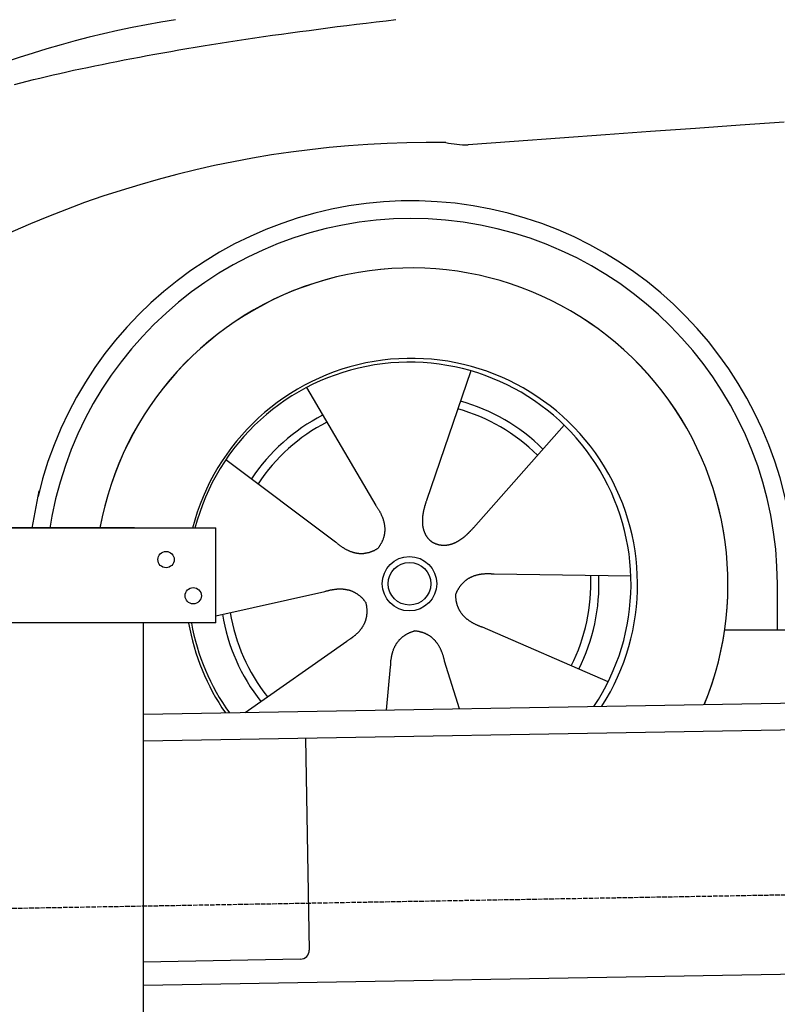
# Model space of a CAD drawing. Extents: x 1073 to 6773, y 6141 to 11466.
# Tile 34 of 53: x 1596 to 2434, y 9761 to 10850. Entities that reach past the tile are written whole.
import ezdxf

# ---------------------------------------------------------------- set-up
doc = ezdxf.new("R2010")
doc.units = 0
doc.linetypes.add('GEN3', pattern=[6.25, 5, -1.25])
doc.layers.get('0').update_dxf_attribs({"linetype": 'CONTINUOUS'})
doc.layers.add('3', color=6, linetype='GEN3')
doc.layers.add('CAR', color=10, linetype='CONTINUOUS')

msp = doc.modelspace()

# ---------------------------------------------------------------- linework, layer by layer
for p, q in [((1072.8, 10288), (1812.8, 10288)), ((1722.8, 10288), (1482.8, 10288)), ((1722.8, 10288), (1732.8, 10288)), ((1732.8, 10288), (1812.8, 10288)), ((1812.8, 10183), (1812.8, 10288)), ((1812.8, 10183), (1072.8, 10183)), ((1732.8, 8027.8), (1732.8, 10183)), ((1732.8, 10082.1), (4386.1, 10128.4)), ((4381.6, 10098.3), (1732.8, 10052.1)), ((1912, 10055.2), (1916.1, 9821.2)), ((4146.4, 9824.2), (1732.8, 9782)), ((1906.2, 9811.1), (1732.8, 9808))]:
    msp.add_line(p, q)
for centre in [(1757.8, 10253), (1787.8, 10213)]:
    msp.add_circle(centre, 9)
msp.add_arc((1906.1, 9821.1), 10, 271, 1)
at = {"layer": '3'}
msp.add_line((1175.3, 9860.3), (6230.5, 9948.5), dxfattribs=at)
at = {"layer": 'CAR'}
for p, q in [((2094.8, 10461.7), (2045.8, 10318.4)), ((1912.9, 10443.1), (1989.8, 10312.7)), ((2197.9, 10401.7), (2097.7, 10288.2)), ((1824, 10363.5), (1945.1, 10272.7)), ((1609.6, 10287.8), (1617.4, 10329)), ((1631.6, 10301), (1629.1, 10287.8)), ((2271.8, 10234.5), (2120.4, 10236.8)), ((2433.6, 10225.7), (2433.6, 10175.3)), ((1812.8, 10190.9), (1933.3, 10217.7)), ((2246.6, 10117.8), (2107.7, 10178.1)), ((2375.4, 10175.2), (4424.7, 10176.4)), ((1845.3, 10083.8), (1957.5, 10162.8)), ((2082.1, 10088), (2065.8, 10140.6)), ((2001.5, 10086.6), (2006.1, 10134.5))]:
    msp.add_line(p, q, dxfattribs=at)
for points in [[(1590.2, 10778.4, 0), (1597.1, 10780.2, 0), (1604.1, 10781.9, 0), (1611.2, 10783.7, 0), (1618.4, 10785.4, 0), (1625.6, 10787.2, 0), (1633, 10788.9, 0), (1640.4, 10790.6, 0), (1648, 10792.3, 0), (1655.6, 10794, 0), (1663.3, 10795.7, 0), (1671.1, 10797.3, 0), (1679, 10799, 0), (1687, 10800.6, 0), (1695.1, 10802.3, 0), (1703.2, 10803.9, 0), (1711.5, 10805.5, 0), (1719.8, 10807.1, 0), (1728.3, 10808.7, 0), (1736.8, 10810.3, 0), (1745.4, 10811.8, 0), (1754.1, 10813.4, 0), (1762.9, 10814.9, 0), (1771.8, 10816.5, 0), (1780.8, 10818, 0), (1789.8, 10819.5, 0), (1799, 10821, 0), (1808.2, 10822.5, 0), (1817.6, 10824, 0), (1827, 10825.5, 0), (1836.5, 10826.9, 0), (1846.1, 10828.4, 0), (1855.8, 10829.8, 0), (1865.6, 10831.3, 0), (1875.5, 10832.7, 0), (1885.4, 10834.1, 0), (1895.5, 10835.5, 0), (1905.6, 10836.9, 0), (1915.9, 10838.2, 0), (1926.2, 10839.6, 0), (1936.6, 10840.9, 0), (1947.1, 10842.3, 0), (1957.7, 10843.6, 0), (1968.4, 10844.9, 0), (1979.2, 10846.2, 0), (1990, 10847.5, 0), (2001, 10848.8, 0), (2012, 10850.1, 0)], [(2441.3, 10736.7, 0), (2392.4, 10733.2, 0), (2343.2, 10729.7, 0), (2293.6, 10726.2, 0), (2243.6, 10722.6, 0), (2193.3, 10719, 0), (2142.7, 10715.3, 0), (2091.8, 10711.6, 0)], [(1989.8, 10312.7, 0), (1990.2, 10312.1, 0), (1990.6, 10311.6, 0), (1991, 10311.1, 0), (1991.3, 10310.5, 0), (1991.7, 10310, 0), (1992, 10309.4, 0), (1992.4, 10308.9, 0), (1992.7, 10308.3, 0), (1993, 10307.8, 0), (1993.3, 10307.3, 0), (1993.7, 10306.7, 0), (1994, 10306.2, 0), (1994.2, 10305.6, 0), (1994.5, 10305.1, 0), (1994.8, 10304.6, 0), (1995.1, 10304, 0), (1995.3, 10303.5, 0), (1995.6, 10303, 0), (1995.8, 10302.5, 0), (1996.1, 10301.9, 0), (1996.3, 10301.4, 0), (1996.5, 10300.9, 0), (1996.8, 10300.3, 0), (1997, 10299.8, 0), (1997.2, 10299.3, 0), (1997.3, 10298.8, 0), (1997.5, 10298.3, 0), (1997.7, 10297.7, 0), (1997.9, 10297.2, 0), (1998, 10296.7, 0), (1998.2, 10296.2, 0), (1998.3, 10295.7, 0), (1998.5, 10295.2, 0), (1998.6, 10294.6, 0), (1998.7, 10294.1, 0), (1998.8, 10293.6, 0), (1999, 10293.1, 0), (1999, 10292.6, 0), (1999.1, 10292.1, 0), (1999.2, 10291.6, 0), (1999.3, 10291.1, 0), (1999.4, 10290.6, 0), (1999.4, 10290.1, 0), (1999.5, 10289.6, 0), (1999.5, 10289.1, 0), (1999.6, 10288.6, 0), (1999.6, 10288.1, 0), (1999.6, 10287.6, 0), (1999.6, 10287.1, 0), (1999.6, 10286.6, 0), (1999.6, 10286.1, 0), (1999.6, 10285.6, 0), (1999.6, 10285.1, 0), (1999.6, 10284.6, 0), (1999.6, 10284.1, 0), (1999.5, 10283.6, 0), (1999.5, 10283.1, 0), (1999.4, 10282.6, 0), (1999.3, 10282.2, 0), (1999.3, 10281.7, 0), (1999.2, 10281.2, 0), (1999.1, 10280.7, 0), (1999, 10280.2, 0), (1998.9, 10279.7, 0), (1998.8, 10279.3, 0), (1998.7, 10278.8, 0), (1998.6, 10278.3, 0), (1998.4, 10277.8, 0), (1998.3, 10277.4, 0), (1998.2, 10276.9, 0), (1998, 10276.4, 0), (1997.8, 10275.9, 0), (1997.7, 10275.5, 0), (1997.5, 10275, 0), (1997.3, 10274.5, 0), (1997.1, 10274, 0), (1996.9, 10273.6, 0), (1996.7, 10273.1, 0), (1996.5, 10272.6, 0), (1996.2, 10272.2, 0), (1996, 10271.7, 0), (1995.8, 10271.3, 0), (1995.5, 10270.8, 0), (1995.3, 10270.3, 0), (1995, 10269.9, 0), (1994.7, 10269.4, 0), (1994.5, 10269, 0), (1994.2, 10268.5, 0), (1993.9, 10268.1, 0), (1993.6, 10267.6, 0), (1993.3, 10267.1, 0), (1992.9, 10266.7, 0), (1992.6, 10266.2, 0), (1992.3, 10265.8, 0), (1991.9, 10265.3, 0)], [(2045.8, 10318.4, 0), (2045.7, 10318.1, 0), (2045.6, 10317.8, 0), (2045.5, 10317.4, 0), (2045.3, 10317.1, 0), (2045.2, 10316.8, 0), (2045.1, 10316.5, 0), (2045, 10316.2, 0), (2044.9, 10315.8, 0), (2044.8, 10315.5, 0), (2044.7, 10315.2, 0), (2044.6, 10314.9, 0), (2044.5, 10314.5, 0), (2044.4, 10314.2, 0), (2044.3, 10313.9, 0), (2044.2, 10313.6, 0), (2044.1, 10313.2, 0), (2044, 10312.9, 0), (2043.9, 10312.6, 0), (2043.8, 10312.3, 0), (2043.7, 10311.9, 0), (2043.6, 10311.6, 0), (2043.5, 10311.3, 0), (2043.5, 10310.9, 0), (2043.4, 10310.6, 0), (2043.3, 10310.3, 0), (2043.2, 10309.9, 0), (2043.1, 10309.6, 0), (2043, 10309.3, 0), (2042.9, 10308.9, 0), (2042.8, 10308.6, 0), (2042.8, 10308.3, 0), (2042.7, 10307.9, 0), (2042.6, 10307.6, 0), (2042.5, 10307.3, 0), (2042.5, 10306.9, 0), (2042.4, 10306.6, 0), (2042.3, 10306.3, 0), (2042.2, 10305.9, 0), (2042.2, 10305.6, 0), (2042.1, 10305.3, 0), (2042, 10304.9, 0), (2042, 10304.6, 0), (2041.9, 10304.3, 0), (2041.9, 10303.9, 0), (2041.8, 10303.6, 0), (2041.8, 10303.3, 0), (2041.7, 10302.9, 0), (2041.7, 10302.6, 0), (2041.6, 10302.3, 0), (2041.6, 10301.9, 0), (2041.5, 10301.6, 0), (2041.5, 10301.3, 0), (2041.5, 10300.9, 0), (2041.4, 10300.6, 0), (2041.4, 10300.3, 0), (2041.3, 10299.9, 0), (2041.3, 10299.6, 0), (2041.3, 10299.3, 0), (2041.3, 10298.9, 0), (2041.2, 10298.6, 0), (2041.2, 10298.3, 0), (2041.2, 10297.9, 0), (2041.2, 10297.6, 0), (2041.2, 10297.3, 0), (2041.2, 10296.9, 0), (2041.2, 10296.6, 0), (2041.2, 10296.3, 0), (2041.2, 10295.9, 0), (2041.2, 10295.6, 0), (2041.2, 10295.3, 0), (2041.2, 10295, 0), (2041.2, 10294.6, 0), (2041.2, 10294.3, 0), (2041.2, 10294, 0), (2041.2, 10293.6, 0), (2041.2, 10293.3, 0), (2041.2, 10293, 0), (2041.3, 10292.7, 0), (2041.3, 10292.3, 0), (2041.3, 10292, 0), (2041.3, 10291.7, 0), (2041.4, 10291.4, 0), (2041.4, 10291.1, 0), (2041.5, 10290.7, 0), (2041.5, 10290.4, 0), (2041.6, 10290.1, 0), (2041.6, 10289.8, 0), (2041.7, 10289.5, 0), (2041.7, 10289.2, 0), (2041.8, 10288.9, 0), (2041.8, 10288.5, 0), (2041.9, 10288.2, 0), (2042, 10287.9, 0), (2042, 10287.6, 0), (2042.1, 10287.3, 0), (2042.2, 10287, 0), (2042.3, 10286.7, 0), (2042.3, 10286.4, 0), (2042.4, 10286.1, 0), (2042.5, 10285.8, 0), (2042.6, 10285.5, 0), (2042.7, 10285.2, 0), (2042.8, 10284.9, 0), (2042.9, 10284.6, 0), (2043, 10284.3, 0), (2043.1, 10284, 0), (2043.2, 10283.7, 0), (2043.3, 10283.4, 0), (2043.5, 10283.2, 0), (2043.6, 10282.9, 0), (2043.7, 10282.6, 0), (2043.8, 10282.3, 0), (2044, 10282, 0), (2044.1, 10281.7, 0), (2044.2, 10281.5, 0), (2044.3, 10281.2, 0), (2044.5, 10280.9, 0), (2044.6, 10280.6, 0), (2044.8, 10280.4, 0), (2044.9, 10280.1, 0), (2045.1, 10279.8, 0), (2045.2, 10279.6, 0), (2045.4, 10279.3, 0), (2045.6, 10279.1, 0), (2045.7, 10278.8, 0), (2045.9, 10278.5, 0), (2046.1, 10278.3, 0), (2046.3, 10278, 0), (2046.4, 10277.8, 0), (2046.6, 10277.6, 0), (2046.8, 10277.3, 0), (2047, 10277.1, 0), (2047.2, 10276.8, 0), (2047.4, 10276.6, 0), (2047.6, 10276.4, 0), (2047.8, 10276.1, 0), (2048, 10275.9, 0), (2048.2, 10275.7, 0), (2048.4, 10275.5, 0), (2048.6, 10275.2, 0), (2048.8, 10275, 0), (2049.1, 10274.8, 0), (2049.3, 10274.6, 0), (2049.5, 10274.4, 0), (2049.7, 10274.2, 0), (2050, 10274, 0), (2050.2, 10273.8, 0), (2050.4, 10273.6, 0), (2050.7, 10273.4, 0), (2050.9, 10273.2, 0), (2051.2, 10273, 0), (2051.4, 10272.8, 0), (2051.7, 10272.6, 0), (2051.9, 10272.5, 0), (2052.2, 10272.3, 0), (2052.5, 10272.1, 0), (2052.8, 10271.9, 0), (2053, 10271.8, 0), (2053.3, 10271.6, 0)], [(2097.7, 10288.2, 0), (2097.4, 10288, 0), (2097.2, 10287.7, 0), (2097, 10287.5, 0), (2096.8, 10287.2, 0), (2096.6, 10287, 0), (2096.3, 10286.7, 0), (2096.1, 10286.5, 0), (2095.9, 10286.2, 0), (2095.6, 10286, 0), (2095.4, 10285.7, 0), (2095.2, 10285.5, 0), (2094.9, 10285.2, 0), (2094.7, 10285, 0), (2094.5, 10284.7, 0), (2094.2, 10284.5, 0), (2094, 10284.2, 0), (2093.8, 10284, 0), (2093.5, 10283.7, 0), (2093.3, 10283.5, 0), (2093.1, 10283.2, 0), (2092.8, 10283, 0), (2092.6, 10282.8, 0), (2092.3, 10282.5, 0), (2092.1, 10282.3, 0), (2091.8, 10282, 0), (2091.6, 10281.8, 0), (2091.4, 10281.6, 0), (2091.1, 10281.3, 0), (2090.9, 10281.1, 0), (2090.6, 10280.8, 0), (2090.4, 10280.6, 0), (2090.1, 10280.4, 0), (2089.9, 10280.1, 0), (2089.6, 10279.9, 0), (2089.3, 10279.7, 0), (2089.1, 10279.5, 0), (2088.8, 10279.2, 0), (2088.6, 10279, 0), (2088.3, 10278.8, 0), (2088.1, 10278.6, 0), (2087.8, 10278.3, 0), (2087.6, 10278.1, 0), (2087.3, 10277.9, 0), (2087, 10277.7, 0), (2086.8, 10277.5, 0), (2086.5, 10277.3, 0), (2086.2, 10277.1, 0), (2086, 10276.8, 0), (2085.7, 10276.6, 0), (2085.4, 10276.4, 0), (2085.2, 10276.2, 0), (2084.9, 10276, 0), (2084.6, 10275.8, 0), (2084.3, 10275.6, 0), (2084.1, 10275.4, 0), (2083.8, 10275.2, 0), (2083.5, 10275.1, 0), (2083.2, 10274.9, 0), (2083, 10274.7, 0), (2082.7, 10274.5, 0), (2082.4, 10274.3, 0), (2082.1, 10274.1, 0), (2081.8, 10274, 0), (2081.6, 10273.8, 0), (2081.3, 10273.6, 0), (2081, 10273.4, 0), (2080.7, 10273.3, 0), (2080.4, 10273.1, 0), (2080.2, 10272.9, 0), (2079.9, 10272.8, 0), (2079.6, 10272.6, 0), (2079.3, 10272.5, 0), (2079, 10272.3, 0), (2078.7, 10272.2, 0), (2078.4, 10272, 0), (2078.1, 10271.9, 0), (2077.8, 10271.7, 0), (2077.5, 10271.6, 0), (2077.2, 10271.4, 0), (2076.9, 10271.3, 0), (2076.7, 10271.2, 0), (2076.4, 10271.1, 0), (2076.1, 10270.9, 0), (2075.8, 10270.8, 0), (2075.5, 10270.7, 0), (2075.2, 10270.6, 0), (2074.9, 10270.5, 0), (2074.6, 10270.3, 0), (2074.3, 10270.2, 0), (2074, 10270.1, 0), (2073.7, 10270, 0), (2073.4, 10269.9, 0), (2073.1, 10269.8, 0), (2072.8, 10269.8, 0), (2072.5, 10269.7, 0), (2072.2, 10269.6, 0), (2071.9, 10269.5, 0), (2071.6, 10269.4, 0), (2071.2, 10269.3, 0), (2070.9, 10269.3, 0), (2070.6, 10269.2, 0), (2070.3, 10269.1, 0), (2070, 10269.1, 0), (2069.7, 10269, 0), (2069.4, 10269, 0), (2069.1, 10268.9, 0), (2068.8, 10268.9, 0), (2068.5, 10268.8, 0), (2068.2, 10268.8, 0), (2067.9, 10268.7, 0), (2067.6, 10268.7, 0), (2067.3, 10268.7, 0), (2067, 10268.6, 0), (2066.7, 10268.6, 0), (2066.3, 10268.6, 0), (2066, 10268.6, 0), (2065.7, 10268.6, 0), (2065.4, 10268.6, 0), (2065.1, 10268.6, 0), (2064.8, 10268.6, 0), (2064.5, 10268.6, 0), (2064.2, 10268.6, 0), (2063.9, 10268.6, 0), (2063.6, 10268.6, 0), (2063.3, 10268.6, 0), (2063, 10268.6, 0), (2062.7, 10268.7, 0), (2062.4, 10268.7, 0), (2062.1, 10268.7, 0), (2061.8, 10268.8, 0), (2061.4, 10268.8, 0), (2061.1, 10268.8, 0), (2060.8, 10268.9, 0), (2060.5, 10268.9, 0), (2060.2, 10269, 0), (2059.9, 10269.1, 0), (2059.6, 10269.1, 0), (2059.3, 10269.2, 0), (2059, 10269.3, 0), (2058.7, 10269.3, 0), (2058.4, 10269.4, 0), (2058.2, 10269.5, 0), (2057.9, 10269.6, 0), (2057.6, 10269.7, 0), (2057.3, 10269.8, 0), (2057, 10269.9, 0), (2056.7, 10270, 0), (2056.4, 10270.1, 0), (2056.1, 10270.2, 0), (2055.8, 10270.4, 0), (2055.5, 10270.5, 0), (2055.2, 10270.6, 0), (2055, 10270.7, 0), (2054.7, 10270.9, 0), (2054.4, 10271, 0), (2054.1, 10271.2, 0), (2053.8, 10271.3, 0), (2053.6, 10271.5, 0), (2053.3, 10271.6, 0)], [(1945.1, 10272.7, 0), (1945.6, 10272.2, 0), (1946.1, 10271.8, 0), (1946.6, 10271.4, 0), (1947.1, 10270.9, 0), (1947.6, 10270.5, 0), (1948.1, 10270.1, 0), (1948.6, 10269.7, 0), (1949.1, 10269.3, 0), (1949.6, 10269, 0), (1950.1, 10268.6, 0), (1950.6, 10268.2, 0), (1951.1, 10267.9, 0), (1951.6, 10267.5, 0), (1952.1, 10267.2, 0), (1952.6, 10266.8, 0), (1953.1, 10266.5, 0), (1953.6, 10266.2, 0), (1954.1, 10265.9, 0), (1954.6, 10265.6, 0), (1955.1, 10265.3, 0), (1955.6, 10265, 0), (1956.1, 10264.7, 0), (1956.6, 10264.4, 0), (1957.1, 10264.2, 0), (1957.6, 10263.9, 0), (1958.1, 10263.7, 0), (1958.6, 10263.4, 0), (1959.1, 10263.2, 0), (1959.6, 10263, 0), (1960.1, 10262.7, 0), (1960.6, 10262.5, 0), (1961.1, 10262.3, 0), (1961.6, 10262.1, 0), (1962.1, 10262, 0), (1962.6, 10261.8, 0), (1963.1, 10261.6, 0), (1963.6, 10261.4, 0), (1964.1, 10261.3, 0), (1964.6, 10261.1, 0), (1965.1, 10261, 0), (1965.5, 10260.9, 0), (1966, 10260.7, 0), (1966.5, 10260.6, 0), (1967, 10260.5, 0), (1967.5, 10260.4, 0), (1968, 10260.3, 0), (1968.5, 10260.2, 0), (1969, 10260.2, 0), (1969.5, 10260.1, 0), (1970, 10260, 0), (1970.5, 10260, 0), (1971, 10259.9, 0), (1971.5, 10259.9, 0), (1972, 10259.9, 0), (1972.5, 10259.8, 0), (1972.9, 10259.8, 0), (1973.4, 10259.8, 0), (1973.9, 10259.8, 0), (1974.4, 10259.8, 0), (1974.9, 10259.9, 0), (1975.4, 10259.9, 0), (1975.9, 10259.9, 0), (1976.4, 10259.9, 0), (1976.9, 10260, 0), (1977.3, 10260.1, 0), (1977.8, 10260.1, 0), (1978.3, 10260.2, 0), (1978.8, 10260.3, 0), (1979.3, 10260.4, 0), (1979.8, 10260.4, 0), (1980.3, 10260.5, 0), (1980.8, 10260.7, 0), (1981.3, 10260.8, 0), (1981.8, 10260.9, 0), (1982.2, 10261, 0), (1982.7, 10261.2, 0), (1983.2, 10261.3, 0), (1983.7, 10261.5, 0), (1984.2, 10261.6, 0), (1984.7, 10261.8, 0), (1985.2, 10262, 0), (1985.6, 10262.2, 0), (1986.1, 10262.4, 0), (1986.6, 10262.6, 0), (1987.1, 10262.8, 0), (1987.6, 10263, 0), (1988.1, 10263.2, 0), (1988.5, 10263.5, 0), (1989, 10263.7, 0), (1989.5, 10264, 0), (1990, 10264.2, 0), (1990.5, 10264.5, 0), (1991, 10264.8, 0), (1991.5, 10265.1, 0), (1991.9, 10265.3, 0)], [(2120.4, 10236.8, 0), (2119.7, 10236.9, 0), (2119.1, 10236.9, 0), (2118.4, 10237, 0), (2117.8, 10237, 0), (2117.1, 10237.1, 0), (2116.5, 10237.1, 0), (2115.8, 10237.1, 0), (2115.2, 10237.1, 0), (2114.6, 10237.2, 0), (2113.9, 10237.2, 0), (2113.3, 10237.2, 0), (2112.7, 10237.2, 0), (2112.1, 10237.1, 0), (2111.5, 10237.1, 0), (2110.9, 10237.1, 0), (2110.3, 10237.1, 0), (2109.7, 10237, 0), (2109.1, 10237, 0), (2108.5, 10237, 0), (2107.9, 10236.9, 0), (2107.4, 10236.8, 0), (2106.8, 10236.8, 0), (2106.2, 10236.7, 0), (2105.7, 10236.6, 0), (2105.1, 10236.5, 0), (2104.6, 10236.4, 0), (2104, 10236.4, 0), (2103.5, 10236.2, 0), (2103, 10236.1, 0), (2102.4, 10236, 0), (2101.9, 10235.9, 0), (2101.4, 10235.8, 0), (2100.9, 10235.6, 0), (2100.4, 10235.5, 0), (2099.9, 10235.3, 0), (2099.4, 10235.2, 0), (2098.9, 10235, 0), (2098.4, 10234.9, 0), (2097.9, 10234.7, 0), (2097.4, 10234.5, 0), (2096.9, 10234.3, 0), (2096.4, 10234.1, 0), (2096, 10233.9, 0), (2095.5, 10233.7, 0), (2095.1, 10233.5, 0), (2094.6, 10233.3, 0), (2094.2, 10233.1, 0), (2093.7, 10232.9, 0), (2093.3, 10232.6, 0), (2092.8, 10232.4, 0), (2092.4, 10232.2, 0), (2092, 10231.9, 0), (2091.6, 10231.6, 0), (2091.2, 10231.4, 0), (2090.7, 10231.1, 0), (2090.3, 10230.8, 0), (2089.9, 10230.5, 0), (2089.5, 10230.3, 0), (2089.2, 10230, 0), (2088.8, 10229.7, 0), (2088.4, 10229.4, 0), (2088, 10229, 0), (2087.6, 10228.7, 0), (2087.3, 10228.4, 0), (2086.9, 10228.1, 0), (2086.5, 10227.7, 0), (2086.2, 10227.4, 0), (2085.8, 10227, 0), (2085.5, 10226.7, 0), (2085.2, 10226.3, 0), (2084.8, 10225.9, 0), (2084.5, 10225.6, 0), (2084.2, 10225.2, 0), (2083.8, 10224.8, 0), (2083.5, 10224.4, 0), (2083.2, 10224, 0), (2082.9, 10223.6, 0), (2082.6, 10223.2, 0), (2082.3, 10222.8, 0), (2082, 10222.3, 0), (2081.7, 10221.9, 0), (2081.4, 10221.5, 0), (2081.2, 10221, 0), (2080.9, 10220.6, 0), (2080.6, 10220.1, 0), (2080.4, 10219.6, 0), (2080.1, 10219.2, 0), (2079.8, 10218.7, 0), (2079.6, 10218.2, 0), (2079.4, 10217.7, 0), (2079.1, 10217.2, 0), (2078.9, 10216.7, 0), (2078.7, 10216.2, 0), (2078.4, 10215.7, 0), (2078.2, 10215.2, 0)], [(1933.3, 10217.7, 0), (1933.9, 10217.9, 0), (1934.5, 10218.1, 0), (1935.2, 10218.3, 0), (1935.8, 10218.4, 0), (1936.4, 10218.6, 0), (1937.1, 10218.8, 0), (1937.7, 10218.9, 0), (1938.3, 10219.1, 0), (1938.9, 10219.2, 0), (1939.5, 10219.4, 0), (1940.1, 10219.5, 0), (1940.7, 10219.6, 0), (1941.3, 10219.7, 0), (1941.9, 10219.8, 0), (1942.5, 10219.9, 0), (1943.1, 10220, 0), (1943.7, 10220.1, 0), (1944.3, 10220.2, 0), (1944.8, 10220.2, 0), (1945.4, 10220.3, 0), (1946, 10220.4, 0), (1946.6, 10220.4, 0), (1947.1, 10220.5, 0), (1947.7, 10220.5, 0), (1948.3, 10220.5, 0), (1948.8, 10220.5, 0), (1949.4, 10220.6, 0), (1949.9, 10220.6, 0), (1950.5, 10220.6, 0), (1951, 10220.6, 0), (1951.5, 10220.5, 0), (1952.1, 10220.5, 0), (1952.6, 10220.5, 0), (1953.1, 10220.5, 0), (1953.7, 10220.4, 0), (1954.2, 10220.4, 0), (1954.7, 10220.3, 0), (1955.2, 10220.3, 0), (1955.7, 10220.2, 0), (1956.2, 10220.1, 0), (1956.7, 10220, 0), (1957.2, 10219.9, 0), (1957.7, 10219.8, 0), (1958.2, 10219.7, 0), (1958.7, 10219.6, 0), (1959.2, 10219.5, 0), (1959.7, 10219.4, 0), (1960.2, 10219.2, 0), (1960.7, 10219.1, 0), (1961.1, 10219, 0), (1961.6, 10218.8, 0), (1962.1, 10218.6, 0), (1962.5, 10218.5, 0), (1963, 10218.3, 0), (1963.5, 10218.1, 0), (1963.9, 10217.9, 0), (1964.3, 10217.7, 0), (1964.8, 10217.5, 0), (1965.2, 10217.3, 0), (1965.7, 10217.1, 0), (1966.1, 10216.9, 0), (1966.5, 10216.6, 0), (1967, 10216.4, 0), (1967.4, 10216.2, 0), (1967.8, 10215.9, 0), (1968.2, 10215.6, 0), (1968.7, 10215.4, 0), (1969.1, 10215.1, 0), (1969.5, 10214.8, 0), (1969.9, 10214.5, 0), (1970.3, 10214.2, 0), (1970.7, 10213.9, 0), (1971.1, 10213.6, 0), (1971.5, 10213.3, 0), (1971.9, 10213, 0), (1972.3, 10212.7, 0), (1972.6, 10212.3, 0), (1973, 10212, 0), (1973.4, 10211.6, 0), (1973.8, 10211.3, 0), (1974.1, 10210.9, 0), (1974.5, 10210.5, 0), (1974.9, 10210.2, 0), (1975.2, 10209.8, 0), (1975.6, 10209.4, 0), (1975.9, 10209, 0), (1976.3, 10208.6, 0), (1976.6, 10208.2, 0), (1977, 10207.7, 0), (1977.3, 10207.3, 0), (1977.6, 10206.9, 0), (1978, 10206.4, 0), (1978.3, 10206, 0), (1978.6, 10205.5, 0), (1978.9, 10205.1, 0)], [(2107.7, 10178.1, 0), (2107.1, 10178.4, 0), (2106.5, 10178.6, 0), (2105.8, 10178.8, 0), (2105.2, 10179, 0), (2104.6, 10179.3, 0), (2104, 10179.5, 0), (2103.4, 10179.7, 0), (2102.8, 10180, 0), (2102.3, 10180.2, 0), (2101.7, 10180.5, 0), (2101.1, 10180.7, 0), (2100.6, 10181, 0), (2100, 10181.2, 0), (2099.5, 10181.5, 0), (2098.9, 10181.8, 0), (2098.4, 10182, 0), (2097.9, 10182.3, 0), (2097.4, 10182.6, 0), (2096.9, 10182.9, 0), (2096.4, 10183.2, 0), (2095.9, 10183.5, 0), (2095.4, 10183.8, 0), (2094.9, 10184.1, 0), (2094.4, 10184.4, 0), (2093.9, 10184.7, 0), (2093.5, 10185, 0), (2093, 10185.3, 0), (2092.6, 10185.6, 0), (2092.1, 10185.9, 0), (2091.7, 10186.2, 0), (2091.3, 10186.6, 0), (2090.8, 10186.9, 0), (2090.4, 10187.2, 0), (2090, 10187.6, 0), (2089.6, 10187.9, 0), (2089.2, 10188.3, 0), (2088.8, 10188.6, 0), (2088.5, 10189, 0), (2088.1, 10189.3, 0), (2087.7, 10189.7, 0), (2087.4, 10190.1, 0), (2087, 10190.4, 0), (2086.7, 10190.8, 0), (2086.3, 10191.2, 0), (2086, 10191.5, 0), (2085.7, 10191.9, 0), (2085.4, 10192.3, 0), (2085.1, 10192.7, 0), (2084.8, 10193.1, 0), (2084.4, 10193.5, 0), (2084.2, 10193.9, 0), (2083.9, 10194.3, 0), (2083.6, 10194.7, 0), (2083.3, 10195.1, 0), (2083.1, 10195.5, 0), (2082.8, 10196, 0), (2082.6, 10196.4, 0), (2082.3, 10196.8, 0), (2082.1, 10197.2, 0), (2081.9, 10197.7, 0), (2081.6, 10198.1, 0), (2081.4, 10198.6, 0), (2081.2, 10199, 0), (2081, 10199.5, 0), (2080.8, 10199.9, 0), (2080.6, 10200.4, 0), (2080.5, 10200.8, 0), (2080.3, 10201.3, 0), (2080.1, 10201.8, 0), (2080, 10202.2, 0), (2079.8, 10202.7, 0), (2079.7, 10203.2, 0), (2079.5, 10203.7, 0), (2079.4, 10204.1, 0), (2079.3, 10204.6, 0), (2079.2, 10205.1, 0), (2079, 10205.6, 0), (2078.9, 10206.1, 0), (2078.8, 10206.6, 0), (2078.7, 10207.1, 0), (2078.7, 10207.6, 0), (2078.6, 10208.2, 0), (2078.5, 10208.7, 0), (2078.4, 10209.2, 0), (2078.4, 10209.7, 0), (2078.3, 10210.3, 0), (2078.3, 10210.8, 0), (2078.3, 10211.3, 0), (2078.2, 10211.9, 0), (2078.2, 10212.4, 0), (2078.2, 10213, 0), (2078.2, 10213.5, 0), (2078.2, 10214.1, 0), (2078.2, 10214.6, 0), (2078.2, 10215.2, 0)], [(1957.5, 10162.8, 0), (1958.1, 10163.1, 0), (1958.7, 10163.5, 0), (1959.2, 10163.8, 0), (1959.8, 10164.2, 0), (1960.3, 10164.5, 0), (1960.9, 10164.9, 0), (1961.4, 10165.2, 0), (1961.9, 10165.6, 0), (1962.4, 10165.9, 0), (1963, 10166.3, 0), (1963.5, 10166.7, 0), (1964, 10167, 0), (1964.4, 10167.4, 0), (1964.9, 10167.8, 0), (1965.4, 10168.1, 0), (1965.8, 10168.5, 0), (1966.3, 10168.9, 0), (1966.8, 10169.3, 0), (1967.2, 10169.6, 0), (1967.6, 10170, 0), (1968.1, 10170.4, 0), (1968.5, 10170.8, 0), (1968.9, 10171.2, 0), (1969.3, 10171.6, 0), (1969.7, 10172, 0), (1970.1, 10172.4, 0), (1970.5, 10172.8, 0), (1970.8, 10173.2, 0), (1971.2, 10173.6, 0), (1971.6, 10174, 0), (1971.9, 10174.4, 0), (1972.3, 10174.8, 0), (1972.6, 10175.2, 0), (1972.9, 10175.6, 0), (1973.3, 10176, 0), (1973.6, 10176.5, 0), (1973.9, 10176.9, 0), (1974.2, 10177.3, 0), (1974.5, 10177.7, 0), (1974.8, 10178.2, 0), (1975, 10178.6, 0), (1975.3, 10179, 0), (1975.6, 10179.4, 0), (1975.8, 10179.9, 0), (1976.1, 10180.3, 0), (1976.3, 10180.8, 0), (1976.5, 10181.2, 0), (1976.8, 10181.6, 0), (1977, 10182.1, 0), (1977.2, 10182.5, 0), (1977.4, 10183, 0), (1977.6, 10183.5, 0), (1977.8, 10183.9, 0), (1978, 10184.4, 0), (1978.2, 10184.8, 0), (1978.3, 10185.3, 0), (1978.5, 10185.8, 0), (1978.6, 10186.2, 0), (1978.8, 10186.7, 0), (1978.9, 10187.2, 0), (1979, 10187.6, 0), (1979.2, 10188.1, 0), (1979.3, 10188.6, 0), (1979.4, 10189.1, 0), (1979.5, 10189.6, 0), (1979.6, 10190, 0), (1979.6, 10190.5, 0), (1979.7, 10191, 0), (1979.8, 10191.5, 0), (1979.8, 10192, 0), (1979.9, 10192.5, 0), (1980, 10193, 0), (1980, 10193.5, 0), (1980, 10194, 0), (1980, 10194.5, 0), (1980.1, 10195, 0), (1980.1, 10195.5, 0), (1980.1, 10196, 0), (1980.1, 10196.5, 0), (1980, 10197.1, 0), (1980, 10197.6, 0), (1980, 10198.1, 0), (1980, 10198.6, 0), (1979.9, 10199.1, 0), (1979.9, 10199.7, 0), (1979.8, 10200.2, 0), (1979.7, 10200.7, 0), (1979.7, 10201.3, 0), (1979.6, 10201.8, 0), (1979.5, 10202.3, 0), (1979.4, 10202.9, 0), (1979.3, 10203.4, 0), (1979.2, 10204, 0), (1979.1, 10204.5, 0), (1978.9, 10205.1, 0)], [(2006.1, 10134.5, 0), (2006.1, 10135.2, 0), (2006.2, 10135.9, 0), (2006.2, 10136.5, 0), (2006.2, 10137.2, 0), (2006.2, 10137.8, 0), (2006.3, 10138.5, 0), (2006.3, 10139.1, 0), (2006.4, 10139.7, 0), (2006.4, 10140.4, 0), (2006.5, 10141, 0), (2006.5, 10141.6, 0), (2006.6, 10142.2, 0), (2006.7, 10142.8, 0), (2006.8, 10143.4, 0), (2006.9, 10144, 0), (2007, 10144.6, 0), (2007.1, 10145.2, 0), (2007.2, 10145.8, 0), (2007.3, 10146.3, 0), (2007.4, 10146.9, 0), (2007.5, 10147.5, 0), (2007.7, 10148, 0), (2007.8, 10148.6, 0), (2007.9, 10149.1, 0), (2008.1, 10149.7, 0), (2008.2, 10150.2, 0), (2008.4, 10150.7, 0), (2008.5, 10151.3, 0), (2008.7, 10151.8, 0), (2008.9, 10152.3, 0), (2009.1, 10152.8, 0), (2009.2, 10153.3, 0), (2009.4, 10153.8, 0), (2009.6, 10154.3, 0), (2009.8, 10154.8, 0), (2010, 10155.3, 0), (2010.3, 10155.7, 0), (2010.5, 10156.2, 0), (2010.7, 10156.7, 0), (2010.9, 10157.1, 0), (2011.2, 10157.6, 0), (2011.4, 10158, 0), (2011.7, 10158.5, 0), (2011.9, 10158.9, 0), (2012.2, 10159.3, 0), (2012.4, 10159.8, 0), (2012.7, 10160.2, 0), (2013, 10160.6, 0), (2013.3, 10161, 0), (2013.5, 10161.4, 0), (2013.8, 10161.8, 0), (2014.1, 10162.2, 0), (2014.4, 10162.6, 0), (2014.8, 10163, 0), (2015.1, 10163.4, 0), (2015.4, 10163.7, 0), (2015.7, 10164.1, 0), (2016, 10164.5, 0), (2016.4, 10164.8, 0), (2016.7, 10165.2, 0), (2017.1, 10165.5, 0), (2017.4, 10165.9, 0), (2017.8, 10166.2, 0), (2018.1, 10166.5, 0), (2018.5, 10166.9, 0), (2018.9, 10167.2, 0), (2019.3, 10167.5, 0), (2019.7, 10167.8, 0), (2020, 10168.1, 0), (2020.5, 10168.4, 0), (2020.9, 10168.7, 0), (2021.3, 10169, 0), (2021.7, 10169.3, 0), (2022.1, 10169.5, 0), (2022.5, 10169.8, 0), (2023, 10170.1, 0), (2023.4, 10170.3, 0), (2023.8, 10170.6, 0), (2024.3, 10170.8, 0), (2024.8, 10171.1, 0), (2025.2, 10171.3, 0), (2025.7, 10171.5, 0), (2026.2, 10171.8, 0), (2026.6, 10172, 0), (2027.1, 10172.2, 0), (2027.6, 10172.4, 0), (2028.1, 10172.6, 0), (2028.6, 10172.8, 0), (2029.1, 10173, 0), (2029.6, 10173.2, 0), (2030.1, 10173.4, 0), (2030.7, 10173.6, 0), (2031.2, 10173.7, 0), (2031.7, 10173.9, 0), (2032.3, 10174.1, 0)], [(2065.8, 10140.6, 0), (2065.7, 10141.3, 0), (2065.5, 10141.9, 0), (2065.4, 10142.6, 0), (2065.2, 10143.2, 0), (2065.1, 10143.8, 0), (2064.9, 10144.5, 0), (2064.7, 10145.1, 0), (2064.6, 10145.7, 0), (2064.4, 10146.3, 0), (2064.2, 10146.9, 0), (2064, 10147.5, 0), (2063.8, 10148.1, 0), (2063.6, 10148.6, 0), (2063.4, 10149.2, 0), (2063.2, 10149.8, 0), (2063, 10150.3, 0), (2062.8, 10150.9, 0), (2062.5, 10151.4, 0), (2062.3, 10152, 0), (2062.1, 10152.5, 0), (2061.8, 10153, 0), (2061.6, 10153.5, 0), (2061.4, 10154.1, 0), (2061.1, 10154.6, 0), (2060.9, 10155.1, 0), (2060.6, 10155.6, 0), (2060.3, 10156, 0), (2060.1, 10156.5, 0), (2059.8, 10157, 0), (2059.5, 10157.5, 0), (2059.3, 10157.9, 0), (2059, 10158.4, 0), (2058.7, 10158.8, 0), (2058.4, 10159.3, 0), (2058.1, 10159.7, 0), (2057.8, 10160.1, 0), (2057.5, 10160.6, 0), (2057.2, 10161, 0), (2056.9, 10161.4, 0), (2056.6, 10161.8, 0), (2056.2, 10162.2, 0), (2055.9, 10162.6, 0), (2055.6, 10163, 0), (2055.2, 10163.3, 0), (2054.9, 10163.7, 0), (2054.6, 10164.1, 0), (2054.2, 10164.4, 0), (2053.9, 10164.8, 0), (2053.5, 10165.1, 0), (2053.1, 10165.5, 0), (2052.8, 10165.8, 0), (2052.4, 10166.1, 0), (2052, 10166.4, 0), (2051.6, 10166.8, 0), (2051.3, 10167.1, 0), (2050.9, 10167.4, 0), (2050.5, 10167.7, 0), (2050.1, 10167.9, 0), (2049.7, 10168.2, 0), (2049.3, 10168.5, 0), (2048.9, 10168.8, 0), (2048.4, 10169, 0), (2048, 10169.3, 0), (2047.6, 10169.5, 0), (2047.2, 10169.8, 0), (2046.7, 10170, 0), (2046.3, 10170.2, 0), (2045.9, 10170.5, 0), (2045.4, 10170.7, 0), (2045, 10170.9, 0), (2044.5, 10171.1, 0), (2044, 10171.3, 0), (2043.6, 10171.5, 0), (2043.1, 10171.7, 0), (2042.6, 10171.9, 0), (2042.2, 10172, 0), (2041.7, 10172.2, 0), (2041.2, 10172.4, 0), (2040.7, 10172.5, 0), (2040.2, 10172.7, 0), (2039.7, 10172.8, 0), (2039.2, 10172.9, 0), (2038.7, 10173.1, 0), (2038.2, 10173.2, 0), (2037.7, 10173.3, 0), (2037.2, 10173.4, 0), (2036.6, 10173.5, 0), (2036.1, 10173.6, 0), (2035.6, 10173.7, 0), (2035, 10173.8, 0), (2034.5, 10173.8, 0), (2033.9, 10173.9, 0), (2033.4, 10174, 0), (2032.8, 10174, 0), (2032.3, 10174.1, 0)]]:
    msp.add_polyline3d(points, dxfattribs=at)
for radius in [30.1, 23.6]:
    msp.add_circle((2026.9, 10226.3), radius, dxfattribs=at)
for centre, radius, start, end in [((1944.4, 9741.6), 1122.3, 99.0395, 125.4377), ((2052, 9573.1), 1141.2, 89.2488, 123.6712), ((2091.4, 10829), 117.4, 257.9855, 270.1884), ((2029.1, 10225.5), 424.2, 0.1908, 166.7289), ((2029.1, 10225.5), 404.6, 0.0315, 169.2374), ((2029.1, 10225.5), 350, 337.7059, 169.7396), ((2029.1, 10225.5), 350, 337.7439, 169.7038), ((2029.1, 10225.5), 250, 327.3835, 165.5597), ((2026.9, 10226.3), 245, 326.365, 165.4518), ((2026.9, 10226.3), 200.6, 45.1152, 74.5463), ((2026.9, 10226.3), 209.6, 45.262, 74.3995), ((2026.9, 10226.3), 209.6, 117.262, 146.3995), ((2026.9, 10226.3), 200.6, 117.1152, 146.5463), ((2026.9, 10226.3), 200.6, 333.1152, 2.5463), ((2026.9, 10226.3), 209.6, 333.262, 2.3995), ((2026.9, 10226.3), 209.6, 189.262, 218.3995), ((2026.9, 10226.3), 200.6, 189.1152, 218.5463), ((2029.1, 10225.5), 250, 189.8244, 214.6165), ((2026.9, 10226.3), 245, 190.217, 215.635)]:
    msp.add_arc(centre, radius, start, end, dxfattribs=at)

doc.saveas('drawing.dxf')
